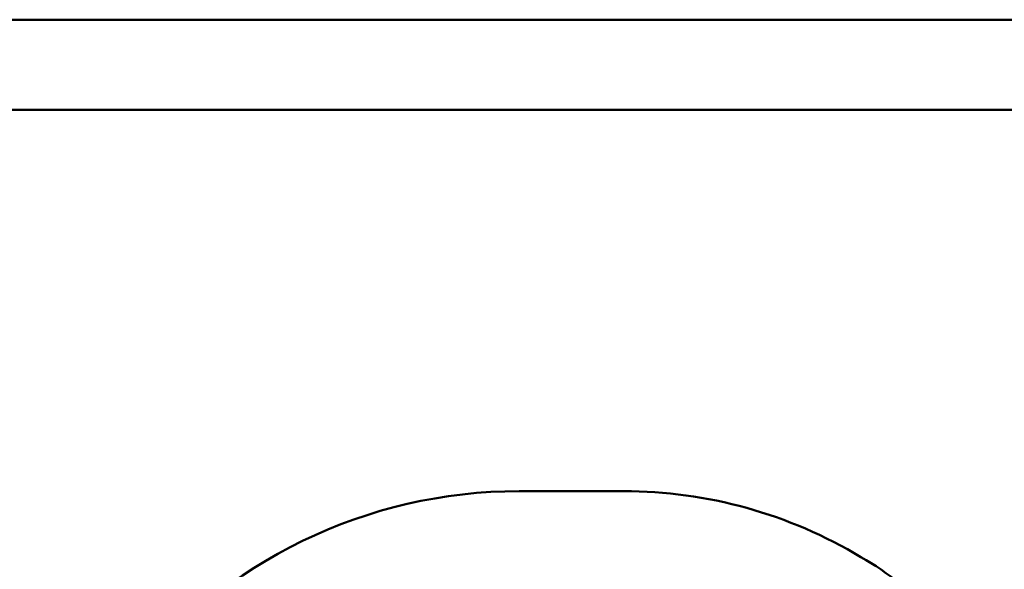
# Model space of a CAD drawing. Header units: inches. Extents: x 1.3 to 22.7, y 0.2 to 18.2.
# Tile 50 of 65: x 20.602 to 20.875, y 3.365 to 3.518. Entities that reach past the tile are written whole.
import ezdxf

# ---------------------------------------------------------------- set-up
doc = ezdxf.new("R2010")
doc.units = ezdxf.units.IN
doc.header["$LTSCALE"] = 0.8333333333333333
doc.header["$MEASUREMENT"] = 0
doc.layers.add('Dimension (ANSI)', color=7, linetype='Continuous', lineweight=25)
doc.layers.add('Visible (ANSI)', color=7, linetype='Continuous', lineweight=50)
doc.styles.add('Note Text (ANSI)', font='tahoma.ttf')
doc.dimstyles.new('Default (ANSI)', dxfattribs={"dimscale": 0.8333333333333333, "dimtxt": 0.2000000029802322, "dimasz": 0.0984251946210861, "dimexe": 0.125, "dimexo": 0.0625, "dimgap": 0.031496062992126, "dimtad": 0, "dimtih": 1, "dimtoh": 1, "dimrnd": 1e-08, "dimzin": 4, "dimdsep": 46, "dimtxsty": 'Note Text (ANSI)', "dimcen": 0.09, "dimdle": 0.3937007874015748, "dimclrd": 256, "dimclre": 256, "dimclrt": 256, "dimadec": 0, "dimazin": 1, "dimtfac": 1, "dimtofl": 0, "dimtmove": 0, "dimatfit": 3, "dimfxl": 1, "dimtolj": 1, "dimtzin": 4, "dimlwd": -1, "dimlwe": -1, "dimarcsym": 0})

# ---------------------------------------------------------------- blocks, each defined once
blk = doc.blocks.new('*D12')
at = {"layer": 'Defpoints', "color": 0}
for p in [(20.94051987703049, 3.51761044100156), (22.25285583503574, 3.51761044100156), (20.48839093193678, 1.828277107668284)]:
    blk.add_point(p, dxfattribs=at)
at = {"layer": 'Dimension (ANSI)'}
for p, q in [((20.99260321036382, 3.51761044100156), (22.35702250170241, 3.51761044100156)), ((22.25285583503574, 3.435589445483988), (22.25285583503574, 2.734829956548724)), ((22.25285583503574, 1.910298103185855), (22.25285583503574, 2.464293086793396)), ((20.54047426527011, 1.828277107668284), (22.35702250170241, 1.828277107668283))]:
    blk.add_line(p, q, dxfattribs=at)
for points in [[(22.23918566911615, 3.435589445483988), (22.26652600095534, 3.435589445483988), (22.25285583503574, 3.51761044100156)], [(22.23918566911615, 1.910298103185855), (22.26652600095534, 1.910298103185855), (22.25285583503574, 1.828277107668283)]]:
    blk.add_solid(points, dxfattribs=at)
at = {"layer": 'Dimension (ANSI)', "insert": (21.79712491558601, 2.708583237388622), "char_height": 0.1666666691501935, "attachment_point": 1, "style": 'Note Text (ANSI)'}
blk.add_mtext('\\A1;2.03 [51]', dxfattribs=at)

msp = doc.modelspace()

# ---------------------------------------------------------------- linework, layer by layer
at = {"layer": 'Visible (ANSI)'}
for p, q in [((20.94051987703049, 3.51761044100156), (15.32218654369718, 3.517610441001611)), ((15.32218654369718, 3.492610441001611), (20.94051987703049, 3.49261044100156)), ((20.74045545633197, 3.387049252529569), (20.76938369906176, 3.387049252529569))]:
    msp.add_line(p, q, dxfattribs=at)
for centre, radius, start, end in [((20.5068689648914, 3.273966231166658), 0.1130244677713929, 32.48695225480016, 89.99999999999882), ((20.74045545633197, 3.249879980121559), 0.1371692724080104, 90, 141.8181150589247), ((20.76938369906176, 3.259746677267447), 0.127302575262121, 58.92953937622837, 89.99999999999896), ((20.80242334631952, 3.309915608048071), 0.0673227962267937, 16.50394477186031, 60.97914596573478)]:
    msp.add_arc(centre, radius, start, end, dxfattribs=at)

# ---------------------------------------------------------------- dimensions: what is measured, and where the dimension line sits
at = {"layer": 'Dimension (ANSI)'}
dim = msp.add_linear_dim(base=(22.25285583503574, 3.51761044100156), p1=(20.48839093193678, 1.828277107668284), p2=(20.94051987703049, 3.51761044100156), angle=90, dimstyle='Default (ANSI)', override={"dimdec": 2, "dimlfac": 1.199999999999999, "dimtp": 0, "dimtm": 0, "dimtdec": 2, "dimatfit": 1}, dxfattribs=at)
dim.commit()
dim.dimension.update_dxf_attribs({"geometry": '*D12', "text_midpoint": (22.25285583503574, 2.599561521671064), "dimtype": 160})

doc.saveas('drawing.dxf')
